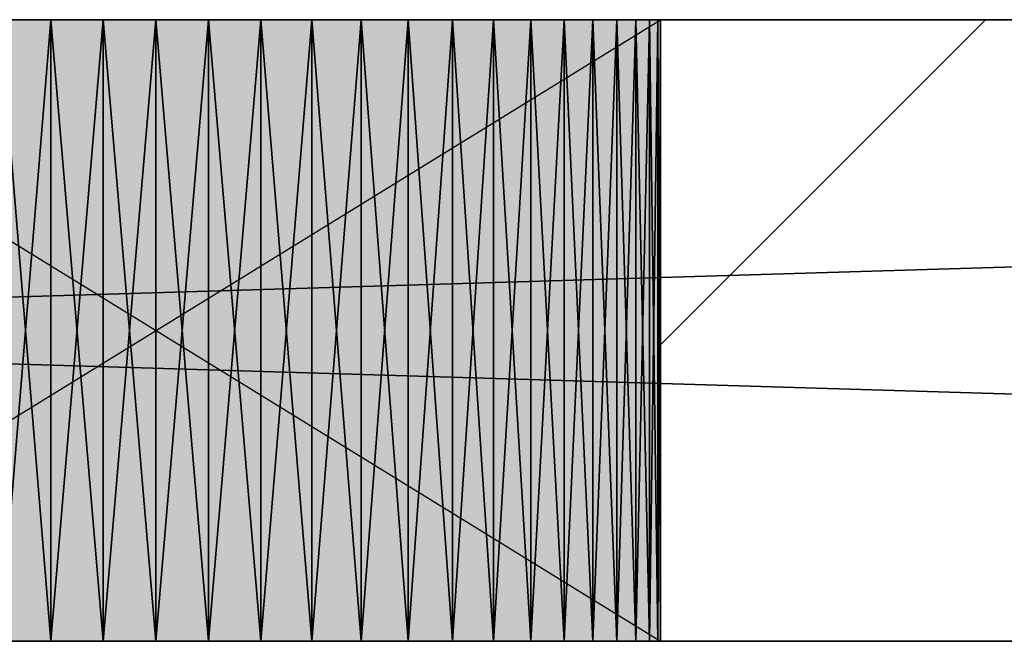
# Model space of a CAD drawing. Header units: millimetres. Extents: x 40580 to 559114, y -343730 to 81020.
# Tile 186 of 256: x 269021 to 269338, y -79493 to -79293. Entities that reach past the tile are written whole.
import ezdxf

# ---------------------------------------------------------------- set-up
doc = ezdxf.new("R2010")
doc.units = ezdxf.units.MM
doc.linetypes.add('______11', pattern=[500, 400, -50, 0, -50])
doc.linetypes.add('______5', pattern=[1100, 800, -100, 100, -100])
for name, color, linetype in [('____________', 7, 'Continuous'), ('___________________', 253, '______5'), ('__________________________', 22, 'Continuous')]:
    doc.layers.add(name, color=color, linetype=linetype)
doc.layers.add('Standard', color=7, linetype='Continuous', lineweight=25)

msp = doc.modelspace()

# ---------------------------------------------------------------- linework, layer by layer
at = {"layer": '____________', "color": 253, "linetype": '______11'}
msp.add_line((269227.15, -79397.77), (269331.77, -79293.15), dxfattribs=at)
at = {"layer": '___________________', "color": 253, "linetype": '______11'}
msp.add_line((235004.65, -79293.15), (282084.65, -79293.15), dxfattribs=at)
msp.add_line((235004.65, -79293.15), (282084.65, -79293.15), dxfattribs=at)
at = {"layer": '__________________________', "color": 92, "linetype": 'Continuous'}
for p, q in [((269227.15, -79293.15), (268902.15, -79293.15)), ((268902.15, -79293.15), (269227.15, -79493.15)), ((268902.15, -79493.15), (269227.15, -79293.15)), ((269227.15, -79493.15), (269227.15, -79293.15)), ((268902.15, -79493.15), (269227.15, -79493.15))]:
    msp.add_line(p, q, dxfattribs=at)
at = {"layer": 'Standard', "color": 3, "linetype": 'Continuous'}
for points in [[(268902.15, -79493.15), (268902.15, -79293.15), (269227.15, -79493.15)], [(269227.15, -79493.15), (268902.15, -79293.15), (269227.15, -79293.15)]]:
    msp.add_solid(points, dxfattribs=at)

# ---------------------------------------------------------------- meshes
at = {"layer": '____________', "color": 7, "linetype": 'Continuous'}
mesh = msp.add_polyface(dxfattribs=at)
corners = [(271964.65, -79293.15, -3800), (265364.65, -79293.15, -3800), (265364.65, -79293.15, -350), (271964.65, -79293.15, -350), (271399.65, -79293.15, -474.02), (271387.79, -79293.15, -470.16), (271375.38, -79293.15, -471.47), (271364.58, -79293.15, -477.71), (271357.24, -79293.15, -487.8), (271354.65, -79293.15, -500), (271357.24, -79293.15, -512.2), (271364.58, -79293.15, -522.29), (271375.38, -79293.15, -528.53), (271387.79, -79293.15, -529.84), (271399.65, -79293.15, -525.98), (271408.92, -79293.15, -517.63), (271413.99, -79293.15, -506.24), (271413.99, -79293.15, -493.76), (271408.92, -79293.15, -482.37), (267119.2, -79293.15, -2069.78), (267113.1, -79293.15, -2053.91), (267105.38, -79293.15, -2038.75), (267096.12, -79293.15, -2024.48), (267085.41, -79293.15, -2011.27), (267073.38, -79293.15, -1999.24), (267060.17, -79293.15, -1988.53), (267045.9, -79293.15, -1979.27), (267030.74, -79293.15, -1971.55), (267014.87, -79293.15, -1965.45), (266998.44, -79293.15, -1961.05), (266981.64, -79293.15, -1958.39), (266964.65, -79293.15, -1957.5), (266947.66, -79293.15, -1958.39), (266930.86, -79293.15, -1961.05), (266914.43, -79293.15, -1965.45), (266898.56, -79293.15, -1971.55), (266883.4, -79293.15, -1979.27), (266869.14, -79293.15, -1988.53), (266855.92, -79293.15, -1999.24), (266843.89, -79293.15, -2011.27), (266833.18, -79293.15, -2024.48), (266823.92, -79293.15, -2038.75), (266816.2, -79293.15, -2053.91), (266810.1, -79293.15, -2069.78), (266805.7, -79293.15, -2086.21), (266803.04, -79293.15, -2103.01), (266802.15, -79293.15, -2120), (266803.04, -79293.15, -2136.99), (266805.7, -79293.15, -2153.79), (266810.1, -79293.15, -2170.22), (266816.2, -79293.15, -2186.09), (266823.92, -79293.15, -2201.25), (266833.18, -79293.15, -2215.52), (266843.89, -79293.15, -2228.73), (266855.92, -79293.15, -2240.76), (266869.14, -79293.15, -2251.47), (266883.4, -79293.15, -2260.73), (266898.56, -79293.15, -2268.45), (266914.43, -79293.15, -2274.55), (266930.86, -79293.15, -2278.95), (266947.66, -79293.15, -2281.61), (266964.65, -79293.15, -2282.5), (266981.64, -79293.15, -2281.61), (266998.44, -79293.15, -2278.95), (267014.87, -79293.15, -2274.55), (267030.74, -79293.15, -2268.45), (267045.9, -79293.15, -2260.73), (267060.17, -79293.15, -2251.47), (267073.38, -79293.15, -2240.76), (267085.41, -79293.15, -2228.73), (267096.12, -79293.15, -2215.52), (267105.38, -79293.15, -2201.25), (267113.1, -79293.15, -2186.09), (267119.2, -79293.15, -2170.22), (267123.6, -79293.15, -2153.79), (267126.26, -79293.15, -2136.99), (267127.15, -79293.15, -2120), (267126.26, -79293.15, -2103.01), (267123.6, -79293.15, -2086.21), (267719.2, -79293.15, -2069.78), (267713.1, -79293.15, -2053.91), (267705.38, -79293.15, -2038.75), (267696.12, -79293.15, -2024.48), (267685.41, -79293.15, -2011.27), (267673.38, -79293.15, -1999.24), (267660.17, -79293.15, -1988.53), (267645.9, -79293.15, -1979.27), (267630.74, -79293.15, -1971.55), (267614.87, -79293.15, -1965.45), (267598.44, -79293.15, -1961.05), (267581.64, -79293.15, -1958.39), (267564.65, -79293.15, -1957.5), (267547.66, -79293.15, -1958.39), (267530.86, -79293.15, -1961.05), (267514.43, -79293.15, -1965.45), (267498.56, -79293.15, -1971.55), (267483.4, -79293.15, -1979.27), (267469.14, -79293.15, -1988.53), (267455.92, -79293.15, -1999.24), (267443.89, -79293.15, -2011.27), (267433.18, -79293.15, -2024.48), (267423.92, -79293.15, -2038.75), (267416.2, -79293.15, -2053.91), (267410.1, -79293.15, -2069.78), (267405.7, -79293.15, -2086.21), (267403.04, -79293.15, -2103.01), (267402.15, -79293.15, -2120), (267403.04, -79293.15, -2136.99), (267405.7, -79293.15, -2153.79), (267410.1, -79293.15, -2170.22), (267416.2, -79293.15, -2186.09), (267423.92, -79293.15, -2201.25), (267433.18, -79293.15, -2215.52), (267443.89, -79293.15, -2228.73), (267455.92, -79293.15, -2240.76), (267469.14, -79293.15, -2251.47), (267483.4, -79293.15, -2260.73), (267498.56, -79293.15, -2268.45), (267514.43, -79293.15, -2274.55), (267530.86, -79293.15, -2278.95), (267547.66, -79293.15, -2281.61), (267564.65, -79293.15, -2282.5), (267581.64, -79293.15, -2281.61), (267598.44, -79293.15, -2278.95), (267614.87, -79293.15, -2274.55), (267630.74, -79293.15, -2268.45), (267645.9, -79293.15, -2260.73), (267660.17, -79293.15, -2251.47), (267673.38, -79293.15, -2240.76), (267685.41, -79293.15, -2228.73), (267696.12, -79293.15, -2215.52), (267705.38, -79293.15, -2201.25), (267713.1, -79293.15, -2186.09), (267719.2, -79293.15, -2170.22), (267723.6, -79293.15, -2153.79), (267726.26, -79293.15, -2136.99), (267727.15, -79293.15, -2120), (267726.26, -79293.15, -2103.01), (267723.6, -79293.15, -2086.21), (269219.2, -79293.15, -2069.78), (269213.1, -79293.15, -2053.91), (269205.38, -79293.15, -2038.75), (269196.12, -79293.15, -2024.48), (269185.41, -79293.15, -2011.27), (269173.38, -79293.15, -1999.24), (269160.17, -79293.15, -1988.53), (269145.9, -79293.15, -1979.27), (269130.74, -79293.15, -1971.55), (269114.87, -79293.15, -1965.45), (269098.44, -79293.15, -1961.05), (269081.64, -79293.15, -1958.39), (269064.65, -79293.15, -1957.5), (269047.66, -79293.15, -1958.39), (269030.86, -79293.15, -1961.05), (269014.43, -79293.15, -1965.45), (268998.56, -79293.15, -1971.55), (268983.4, -79293.15, -1979.27), (268969.14, -79293.15, -1988.53), (268955.92, -79293.15, -1999.24), (268943.89, -79293.15, -2011.27), (268933.18, -79293.15, -2024.48), (268923.92, -79293.15, -2038.75), (268916.2, -79293.15, -2053.91), (268910.1, -79293.15, -2069.78), (268905.7, -79293.15, -2086.21), (268903.04, -79293.15, -2103.01), (268902.15, -79293.15, -2120), (268903.04, -79293.15, -2136.99), (268905.7, -79293.15, -2153.79), (268910.1, -79293.15, -2170.22), (268916.2, -79293.15, -2186.09), (268923.92, -79293.15, -2201.25), (268933.18, -79293.15, -2215.52), (268943.89, -79293.15, -2228.73), (268955.92, -79293.15, -2240.76), (268969.14, -79293.15, -2251.47), (268983.4, -79293.15, -2260.73), (268998.56, -79293.15, -2268.45), (269014.43, -79293.15, -2274.55), (269030.86, -79293.15, -2278.95), (269047.66, -79293.15, -2281.61), (269064.65, -79293.15, -2282.5), (269081.64, -79293.15, -2281.61), (269098.44, -79293.15, -2278.95), (269114.87, -79293.15, -2274.55), (269130.74, -79293.15, -2268.45), (269145.9, -79293.15, -2260.73), (269160.17, -79293.15, -2251.47), (269173.38, -79293.15, -2240.76), (269185.41, -79293.15, -2228.73), (269196.12, -79293.15, -2215.52), (269205.38, -79293.15, -2201.25), (269213.1, -79293.15, -2186.09), (269219.2, -79293.15, -2170.22), (269223.6, -79293.15, -2153.79), (269226.26, -79293.15, -2136.99), (269227.15, -79293.15, -2120), (269226.26, -79293.15, -2103.01), (269223.6, -79293.15, -2086.21)]
mesh.append_faces([[corners[k] for k in face] for face in [(94, 19, 9), (25, 2, 9), (0, 73, 119), (0, 134, 180), (153, 136, 10), (14, 3, 139)]], dxfattribs={"vtx0": -1, "vtx1": -1, "vtx2": -1, "color": 7})
mesh.append_faces([[corners[k] for k in face] for face in [(3, 4, 5), (10, 136, 137), (80, 9, 10), (98, 78, 19), (44, 1, 2), (78, 98, 99), (105, 77, 78), (106, 76, 77), (107, 73, 74), (76, 106, 107), (135, 170, 171), (139, 3, 0), (11, 139, 140), (142, 10, 11), (166, 135, 136)]], dxfattribs={"vtx0": -1, "vtx2": -1, "color": 7})
mesh.append_faces([[corners[k] for k in face] for face in [(5, 6, 3), (2, 3, 6), (6, 7, 2), (7, 8, 2), (8, 9, 2), (137, 138, 10), (138, 79, 10), (79, 80, 10), (80, 81, 9), (81, 82, 9), (82, 83, 9), (83, 84, 9), (84, 85, 9), (85, 86, 9), (86, 87, 9), (87, 88, 9), (88, 89, 9), (89, 90, 9), (90, 91, 9), (91, 92, 9), (92, 93, 9), (93, 94, 9), (94, 95, 19), (95, 96, 19), (96, 97, 19), (97, 98, 19), (19, 20, 9), (20, 21, 9), (21, 22, 9), (22, 23, 9), (23, 24, 9), (24, 25, 9), (25, 26, 2), (26, 27, 2), (27, 28, 2), (28, 29, 2), (29, 30, 2), (30, 31, 2), (31, 32, 2), (32, 33, 2), (33, 34, 2), (34, 35, 2), (35, 36, 2), (36, 37, 2), (37, 38, 2), (38, 39, 2), (39, 40, 2), (40, 41, 2), (41, 42, 2), (42, 43, 2), (43, 44, 2), (44, 45, 1), (45, 46, 1), (46, 47, 1), (47, 48, 1), (48, 49, 1), (49, 50, 1), (50, 51, 1), (51, 52, 1), (52, 53, 1), (53, 54, 1), (54, 55, 1), (55, 56, 1), (56, 57, 1), (57, 58, 1), (58, 59, 1), (59, 60, 1), (60, 61, 1), (61, 62, 1), (62, 63, 1), (63, 64, 1), (64, 65, 1), (65, 66, 1), (66, 67, 1), (67, 68, 1), (0, 1, 68), (68, 69, 0), (69, 70, 0), (70, 71, 0), (71, 72, 0), (72, 73, 0), (99, 100, 78), (100, 101, 78), (101, 102, 78), (102, 103, 78), (103, 104, 78), (104, 105, 78), (105, 106, 77), (74, 75, 107), (75, 76, 107), (107, 108, 73), (108, 109, 73), (109, 110, 73), (110, 111, 73), (111, 112, 73), (112, 113, 73), (113, 114, 73), (114, 115, 73), (115, 116, 73), (116, 117, 73), (117, 118, 73), (118, 119, 73), (119, 120, 0), (120, 121, 0), (121, 122, 0), (122, 123, 0), (123, 124, 0), (124, 125, 0), (125, 126, 0), (126, 127, 0), (127, 128, 0), (128, 129, 0), (129, 130, 0), (130, 131, 0), (131, 132, 0), (132, 133, 0), (133, 134, 0), (134, 135, 171), (171, 172, 134), (172, 173, 134), (173, 174, 134), (174, 175, 134), (175, 176, 134), (176, 177, 134), (177, 178, 134), (178, 179, 134), (179, 180, 134), (180, 181, 0), (181, 182, 0), (182, 183, 0), (183, 184, 0), (184, 185, 0), (185, 186, 0), (186, 187, 0), (187, 188, 0), (188, 189, 0), (189, 190, 0), (190, 191, 0), (191, 192, 0), (192, 193, 0), (193, 194, 0), (194, 195, 0), (195, 196, 0), (196, 197, 0), (197, 198, 0), (198, 139, 0), (140, 141, 11), (141, 142, 11), (142, 143, 10), (143, 144, 10), (144, 145, 10), (145, 146, 10), (146, 147, 10), (147, 148, 10), (148, 149, 10), (149, 150, 10), (150, 151, 10), (151, 152, 10), (152, 153, 10), (153, 154, 136), (154, 155, 136), (155, 156, 136), (156, 157, 136), (157, 158, 136), (158, 159, 136), (159, 160, 136), (160, 161, 136), (161, 162, 136), (162, 163, 136), (163, 164, 136), (164, 165, 136), (165, 166, 136), (166, 167, 135), (167, 168, 135), (168, 169, 135), (169, 170, 135), (11, 12, 139), (12, 13, 139), (13, 14, 139), (14, 15, 3), (15, 16, 3), (16, 17, 3), (17, 18, 3), (18, 4, 3)]], dxfattribs={"vtx1": -1, "vtx2": -1, "color": 7})
mesh = msp.add_polyface(dxfattribs=at)
corners = [(265364.65, -79493.15, -3800), (265364.65, -79293.15, -3800), (271964.65, -79293.15, -3800), (271964.65, -79493.15, -3800)]
mesh.append_faces([[corners[k] for k in face] for face in [(1, 2, 0)]], dxfattribs={"vtx1": -1, "color": 7})
mesh.append_faces([[corners[k] for k in face] for face in [(2, 3, 0)]], dxfattribs={"vtx2": -1, "color": 7})
mesh = msp.add_polyface(dxfattribs=at)
corners = [(265364.65, -79293.15, -350), (265364.65, -79493.15, -350), (271964.65, -79493.15, -350), (271964.65, -79293.15, -350)]
mesh.append_faces([[corners[k] for k in face] for face in [(1, 2, 0)]], dxfattribs={"vtx1": -1, "color": 7})
mesh.append_faces([[corners[k] for k in face] for face in [(2, 3, 0)]], dxfattribs={"vtx2": -1, "color": 7})
mesh = msp.add_polyface(dxfattribs=at)
corners = [(269030.86, -79293.15, -2278.95), (269014.43, -79293.15, -2274.55), (269014.43, -79493.15, -2274.55), (269030.86, -79493.15, -2278.95)]
mesh.append_faces([[corners[k] for k in face] for face in [(1, 2, 0)]], dxfattribs={"vtx1": -1, "color": 7})
mesh.append_faces([[corners[k] for k in face] for face in [(2, 3, 0)]], dxfattribs={"vtx2": -1, "color": 7})
mesh = msp.add_polyface(dxfattribs=at)
corners = [(269014.43, -79293.15, -1965.45), (269030.86, -79293.15, -1961.05), (269030.86, -79493.15, -1961.05), (269014.43, -79493.15, -1965.45)]
mesh.append_faces([[corners[k] for k in face] for face in [(1, 2, 0)]], dxfattribs={"vtx1": -1, "color": 7})
mesh.append_faces([[corners[k] for k in face] for face in [(2, 3, 0)]], dxfattribs={"vtx2": -1, "color": 7})
mesh = msp.add_polyface(dxfattribs=at)
corners = [(269047.66, -79293.15, -2281.61), (269030.86, -79293.15, -2278.95), (269030.86, -79493.15, -2278.95), (269047.66, -79493.15, -2281.61)]
mesh.append_faces([[corners[k] for k in face] for face in [(1, 2, 0)]], dxfattribs={"vtx1": -1, "color": 7})
mesh.append_faces([[corners[k] for k in face] for face in [(2, 3, 0)]], dxfattribs={"vtx2": -1, "color": 7})
mesh = msp.add_polyface(dxfattribs=at)
corners = [(269030.86, -79293.15, -1961.05), (269047.66, -79293.15, -1958.39), (269047.66, -79493.15, -1958.39), (269030.86, -79493.15, -1961.05)]
mesh.append_faces([[corners[k] for k in face] for face in [(1, 2, 0)]], dxfattribs={"vtx1": -1, "color": 7})
mesh.append_faces([[corners[k] for k in face] for face in [(2, 3, 0)]], dxfattribs={"vtx2": -1, "color": 7})
mesh = msp.add_polyface(dxfattribs=at)
corners = [(269064.65, -79293.15, -2282.5), (269047.66, -79293.15, -2281.61), (269047.66, -79493.15, -2281.61), (269064.65, -79493.15, -2282.5)]
mesh.append_faces([[corners[k] for k in face] for face in [(1, 2, 0)]], dxfattribs={"vtx1": -1, "color": 7})
mesh.append_faces([[corners[k] for k in face] for face in [(2, 3, 0)]], dxfattribs={"vtx2": -1, "color": 7})
mesh = msp.add_polyface(dxfattribs=at)
corners = [(269047.66, -79293.15, -1958.39), (269064.65, -79293.15, -1957.5), (269064.65, -79493.15, -1957.5), (269047.66, -79493.15, -1958.39)]
mesh.append_faces([[corners[k] for k in face] for face in [(1, 2, 0)]], dxfattribs={"vtx1": -1, "color": 7})
mesh.append_faces([[corners[k] for k in face] for face in [(2, 3, 0)]], dxfattribs={"vtx2": -1, "color": 7})
mesh = msp.add_polyface(dxfattribs=at)
corners = [(269081.64, -79293.15, -2281.61), (269064.65, -79293.15, -2282.5), (269064.65, -79493.15, -2282.5), (269081.64, -79493.15, -2281.61)]
mesh.append_faces([[corners[k] for k in face] for face in [(1, 2, 0)]], dxfattribs={"vtx1": -1, "color": 7})
mesh.append_faces([[corners[k] for k in face] for face in [(2, 3, 0)]], dxfattribs={"vtx2": -1, "color": 7})
mesh = msp.add_polyface(dxfattribs=at)
corners = [(269064.65, -79293.15, -1957.5), (269081.64, -79293.15, -1958.39), (269081.64, -79493.15, -1958.39), (269064.65, -79493.15, -1957.5)]
mesh.append_faces([[corners[k] for k in face] for face in [(1, 2, 0)]], dxfattribs={"vtx1": -1, "color": 7})
mesh.append_faces([[corners[k] for k in face] for face in [(2, 3, 0)]], dxfattribs={"vtx2": -1, "color": 7})
mesh = msp.add_polyface(dxfattribs=at)
corners = [(269098.44, -79293.15, -2278.95), (269081.64, -79293.15, -2281.61), (269081.64, -79493.15, -2281.61), (269098.44, -79493.15, -2278.95)]
mesh.append_faces([[corners[k] for k in face] for face in [(1, 2, 0)]], dxfattribs={"vtx1": -1, "color": 7})
mesh.append_faces([[corners[k] for k in face] for face in [(2, 3, 0)]], dxfattribs={"vtx2": -1, "color": 7})
mesh = msp.add_polyface(dxfattribs=at)
corners = [(269081.64, -79293.15, -1958.39), (269098.44, -79293.15, -1961.05), (269098.44, -79493.15, -1961.05), (269081.64, -79493.15, -1958.39)]
mesh.append_faces([[corners[k] for k in face] for face in [(1, 2, 0)]], dxfattribs={"vtx1": -1, "color": 7})
mesh.append_faces([[corners[k] for k in face] for face in [(2, 3, 0)]], dxfattribs={"vtx2": -1, "color": 7})
mesh = msp.add_polyface(dxfattribs=at)
corners = [(269114.87, -79293.15, -2274.55), (269098.44, -79293.15, -2278.95), (269098.44, -79493.15, -2278.95), (269114.87, -79493.15, -2274.55)]
mesh.append_faces([[corners[k] for k in face] for face in [(1, 2, 0)]], dxfattribs={"vtx1": -1, "color": 7})
mesh.append_faces([[corners[k] for k in face] for face in [(2, 3, 0)]], dxfattribs={"vtx2": -1, "color": 7})
mesh = msp.add_polyface(dxfattribs=at)
corners = [(269098.44, -79293.15, -1961.05), (269114.87, -79293.15, -1965.45), (269114.87, -79493.15, -1965.45), (269098.44, -79493.15, -1961.05)]
mesh.append_faces([[corners[k] for k in face] for face in [(1, 2, 0)]], dxfattribs={"vtx1": -1, "color": 7})
mesh.append_faces([[corners[k] for k in face] for face in [(2, 3, 0)]], dxfattribs={"vtx2": -1, "color": 7})
mesh = msp.add_polyface(dxfattribs=at)
corners = [(269130.74, -79293.15, -2268.45), (269114.87, -79293.15, -2274.55), (269114.87, -79493.15, -2274.55), (269130.74, -79493.15, -2268.45)]
mesh.append_faces([[corners[k] for k in face] for face in [(1, 2, 0)]], dxfattribs={"vtx1": -1, "color": 7})
mesh.append_faces([[corners[k] for k in face] for face in [(2, 3, 0)]], dxfattribs={"vtx2": -1, "color": 7})
mesh = msp.add_polyface(dxfattribs=at)
corners = [(269114.87, -79293.15, -1965.45), (269130.74, -79293.15, -1971.55), (269130.74, -79493.15, -1971.55), (269114.87, -79493.15, -1965.45)]
mesh.append_faces([[corners[k] for k in face] for face in [(1, 2, 0)]], dxfattribs={"vtx1": -1, "color": 7})
mesh.append_faces([[corners[k] for k in face] for face in [(2, 3, 0)]], dxfattribs={"vtx2": -1, "color": 7})
mesh = msp.add_polyface(dxfattribs=at)
corners = [(269145.9, -79293.15, -2260.73), (269130.74, -79293.15, -2268.45), (269130.74, -79493.15, -2268.45), (269145.9, -79493.15, -2260.73)]
mesh.append_faces([[corners[k] for k in face] for face in [(1, 2, 0)]], dxfattribs={"vtx1": -1, "color": 7})
mesh.append_faces([[corners[k] for k in face] for face in [(2, 3, 0)]], dxfattribs={"vtx2": -1, "color": 7})
mesh = msp.add_polyface(dxfattribs=at)
corners = [(269130.74, -79293.15, -1971.55), (269145.9, -79293.15, -1979.27), (269145.9, -79493.15, -1979.27), (269130.74, -79493.15, -1971.55)]
mesh.append_faces([[corners[k] for k in face] for face in [(1, 2, 0)]], dxfattribs={"vtx1": -1, "color": 7})
mesh.append_faces([[corners[k] for k in face] for face in [(2, 3, 0)]], dxfattribs={"vtx2": -1, "color": 7})
mesh = msp.add_polyface(dxfattribs=at)
corners = [(269160.17, -79293.15, -2251.47), (269145.9, -79293.15, -2260.73), (269145.9, -79493.15, -2260.73), (269160.17, -79493.15, -2251.47)]
mesh.append_faces([[corners[k] for k in face] for face in [(1, 2, 0)]], dxfattribs={"vtx1": -1, "color": 7})
mesh.append_faces([[corners[k] for k in face] for face in [(2, 3, 0)]], dxfattribs={"vtx2": -1, "color": 7})
mesh = msp.add_polyface(dxfattribs=at)
corners = [(269145.9, -79293.15, -1979.27), (269160.17, -79293.15, -1988.53), (269160.17, -79493.15, -1988.53), (269145.9, -79493.15, -1979.27)]
mesh.append_faces([[corners[k] for k in face] for face in [(1, 2, 0)]], dxfattribs={"vtx1": -1, "color": 7})
mesh.append_faces([[corners[k] for k in face] for face in [(2, 3, 0)]], dxfattribs={"vtx2": -1, "color": 7})
mesh = msp.add_polyface(dxfattribs=at)
corners = [(269173.38, -79293.15, -2240.76), (269160.17, -79293.15, -2251.47), (269160.17, -79493.15, -2251.47), (269173.38, -79493.15, -2240.76)]
mesh.append_faces([[corners[k] for k in face] for face in [(1, 2, 0)]], dxfattribs={"vtx1": -1, "color": 7})
mesh.append_faces([[corners[k] for k in face] for face in [(2, 3, 0)]], dxfattribs={"vtx2": -1, "color": 7})
mesh = msp.add_polyface(dxfattribs=at)
corners = [(269160.17, -79293.15, -1988.53), (269173.38, -79293.15, -1999.24), (269173.38, -79493.15, -1999.24), (269160.17, -79493.15, -1988.53)]
mesh.append_faces([[corners[k] for k in face] for face in [(1, 2, 0)]], dxfattribs={"vtx1": -1, "color": 7})
mesh.append_faces([[corners[k] for k in face] for face in [(2, 3, 0)]], dxfattribs={"vtx2": -1, "color": 7})
mesh = msp.add_polyface(dxfattribs=at)
corners = [(269185.41, -79293.15, -2228.73), (269173.38, -79293.15, -2240.76), (269173.38, -79493.15, -2240.76), (269185.41, -79493.15, -2228.73)]
mesh.append_faces([[corners[k] for k in face] for face in [(1, 2, 0)]], dxfattribs={"vtx1": -1, "color": 7})
mesh.append_faces([[corners[k] for k in face] for face in [(2, 3, 0)]], dxfattribs={"vtx2": -1, "color": 7})
mesh = msp.add_polyface(dxfattribs=at)
corners = [(269173.38, -79293.15, -1999.24), (269185.41, -79293.15, -2011.27), (269185.41, -79493.15, -2011.27), (269173.38, -79493.15, -1999.24)]
mesh.append_faces([[corners[k] for k in face] for face in [(1, 2, 0)]], dxfattribs={"vtx1": -1, "color": 7})
mesh.append_faces([[corners[k] for k in face] for face in [(2, 3, 0)]], dxfattribs={"vtx2": -1, "color": 7})
mesh = msp.add_polyface(dxfattribs=at)
corners = [(269196.12, -79293.15, -2215.52), (269185.41, -79293.15, -2228.73), (269185.41, -79493.15, -2228.73), (269196.12, -79493.15, -2215.52)]
mesh.append_faces([[corners[k] for k in face] for face in [(1, 2, 0)]], dxfattribs={"vtx1": -1, "color": 7})
mesh.append_faces([[corners[k] for k in face] for face in [(2, 3, 0)]], dxfattribs={"vtx2": -1, "color": 7})
mesh = msp.add_polyface(dxfattribs=at)
corners = [(269185.41, -79293.15, -2011.27), (269196.12, -79293.15, -2024.48), (269196.12, -79493.15, -2024.48), (269185.41, -79493.15, -2011.27)]
mesh.append_faces([[corners[k] for k in face] for face in [(1, 2, 0)]], dxfattribs={"vtx1": -1, "color": 7})
mesh.append_faces([[corners[k] for k in face] for face in [(2, 3, 0)]], dxfattribs={"vtx2": -1, "color": 7})
mesh = msp.add_polyface(dxfattribs=at)
corners = [(269205.38, -79293.15, -2201.25), (269196.12, -79293.15, -2215.52), (269196.12, -79493.15, -2215.52), (269205.38, -79493.15, -2201.25)]
mesh.append_faces([[corners[k] for k in face] for face in [(1, 2, 0)]], dxfattribs={"vtx1": -1, "color": 7})
mesh.append_faces([[corners[k] for k in face] for face in [(2, 3, 0)]], dxfattribs={"vtx2": -1, "color": 7})
mesh = msp.add_polyface(dxfattribs=at)
corners = [(269196.12, -79293.15, -2024.48), (269205.38, -79293.15, -2038.75), (269205.38, -79493.15, -2038.75), (269196.12, -79493.15, -2024.48)]
mesh.append_faces([[corners[k] for k in face] for face in [(1, 2, 0)]], dxfattribs={"vtx1": -1, "color": 7})
mesh.append_faces([[corners[k] for k in face] for face in [(2, 3, 0)]], dxfattribs={"vtx2": -1, "color": 7})
mesh = msp.add_polyface(dxfattribs=at)
corners = [(269213.1, -79293.15, -2186.09), (269205.38, -79293.15, -2201.25), (269205.38, -79493.15, -2201.25), (269213.1, -79493.15, -2186.09)]
mesh.append_faces([[corners[k] for k in face] for face in [(1, 2, 0)]], dxfattribs={"vtx1": -1, "color": 7})
mesh.append_faces([[corners[k] for k in face] for face in [(2, 3, 0)]], dxfattribs={"vtx2": -1, "color": 7})
mesh = msp.add_polyface(dxfattribs=at)
corners = [(269205.38, -79293.15, -2038.75), (269213.1, -79293.15, -2053.91), (269213.1, -79493.15, -2053.91), (269205.38, -79493.15, -2038.75)]
mesh.append_faces([[corners[k] for k in face] for face in [(1, 2, 0)]], dxfattribs={"vtx1": -1, "color": 7})
mesh.append_faces([[corners[k] for k in face] for face in [(2, 3, 0)]], dxfattribs={"vtx2": -1, "color": 7})
mesh = msp.add_polyface(dxfattribs=at)
corners = [(269219.2, -79293.15, -2170.22), (269213.1, -79293.15, -2186.09), (269213.1, -79493.15, -2186.09), (269219.2, -79493.15, -2170.22)]
mesh.append_faces([[corners[k] for k in face] for face in [(1, 2, 0)]], dxfattribs={"vtx1": -1, "color": 7})
mesh.append_faces([[corners[k] for k in face] for face in [(2, 3, 0)]], dxfattribs={"vtx2": -1, "color": 7})
mesh = msp.add_polyface(dxfattribs=at)
corners = [(269213.1, -79293.15, -2053.91), (269219.2, -79293.15, -2069.78), (269219.2, -79493.15, -2069.78), (269213.1, -79493.15, -2053.91)]
mesh.append_faces([[corners[k] for k in face] for face in [(1, 2, 0)]], dxfattribs={"vtx1": -1, "color": 7})
mesh.append_faces([[corners[k] for k in face] for face in [(2, 3, 0)]], dxfattribs={"vtx2": -1, "color": 7})
mesh = msp.add_polyface(dxfattribs=at)
corners = [(269223.6, -79293.15, -2153.79), (269219.2, -79293.15, -2170.22), (269219.2, -79493.15, -2170.22), (269223.6, -79493.15, -2153.79)]
mesh.append_faces([[corners[k] for k in face] for face in [(1, 2, 0)]], dxfattribs={"vtx1": -1, "color": 7})
mesh.append_faces([[corners[k] for k in face] for face in [(2, 3, 0)]], dxfattribs={"vtx2": -1, "color": 7})
mesh = msp.add_polyface(dxfattribs=at)
corners = [(269219.2, -79293.15, -2069.78), (269223.6, -79293.15, -2086.21), (269223.6, -79493.15, -2086.21), (269219.2, -79493.15, -2069.78)]
mesh.append_faces([[corners[k] for k in face] for face in [(1, 2, 0)]], dxfattribs={"vtx1": -1, "color": 7})
mesh.append_faces([[corners[k] for k in face] for face in [(2, 3, 0)]], dxfattribs={"vtx2": -1, "color": 7})
mesh = msp.add_polyface(dxfattribs=at)
corners = [(269226.26, -79293.15, -2136.99), (269223.6, -79293.15, -2153.79), (269223.6, -79493.15, -2153.79), (269226.26, -79493.15, -2136.99)]
mesh.append_faces([[corners[k] for k in face] for face in [(1, 2, 0)]], dxfattribs={"vtx1": -1, "color": 7})
mesh.append_faces([[corners[k] for k in face] for face in [(2, 3, 0)]], dxfattribs={"vtx2": -1, "color": 7})
mesh = msp.add_polyface(dxfattribs=at)
corners = [(269223.6, -79293.15, -2086.21), (269226.26, -79293.15, -2103.01), (269226.26, -79493.15, -2103.01), (269223.6, -79493.15, -2086.21)]
mesh.append_faces([[corners[k] for k in face] for face in [(1, 2, 0)]], dxfattribs={"vtx1": -1, "color": 7})
mesh.append_faces([[corners[k] for k in face] for face in [(2, 3, 0)]], dxfattribs={"vtx2": -1, "color": 7})
mesh = msp.add_polyface(dxfattribs=at)
corners = [(269227.15, -79293.15, -2120), (269226.26, -79293.15, -2136.99), (269226.26, -79493.15, -2136.99), (269227.15, -79493.15, -2120)]
mesh.append_faces([[corners[k] for k in face] for face in [(1, 2, 0)]], dxfattribs={"vtx1": -1, "color": 7})
mesh.append_faces([[corners[k] for k in face] for face in [(2, 3, 0)]], dxfattribs={"vtx2": -1, "color": 7})
mesh = msp.add_polyface(dxfattribs=at)
corners = [(269226.26, -79293.15, -2103.01), (269227.15, -79293.15, -2120), (269227.15, -79493.15, -2120), (269226.26, -79493.15, -2103.01)]
mesh.append_faces([[corners[k] for k in face] for face in [(1, 2, 0)]], dxfattribs={"vtx1": -1, "color": 7})
mesh.append_faces([[corners[k] for k in face] for face in [(2, 3, 0)]], dxfattribs={"vtx2": -1, "color": 7})
mesh = msp.add_polyface(dxfattribs=at)
corners = [(265364.65, -79493.15, -3800), (271964.65, -79493.15, -3800), (271964.65, -79493.15, -350), (265364.65, -79493.15, -350), (271402.28, -79493.15, -524.27), (271390.89, -79493.15, -529.34), (271378.41, -79493.15, -529.34), (271367.02, -79493.15, -524.27), (271358.67, -79493.15, -515), (271354.81, -79493.15, -503.14), (271356.12, -79493.15, -490.73), (271362.36, -79493.15, -479.93), (271372.45, -79493.15, -472.59), (271384.65, -79493.15, -470), (271396.85, -79493.15, -472.59), (271406.94, -79493.15, -479.93), (271413.18, -79493.15, -490.73), (271414.49, -79493.15, -503.14), (271410.63, -79493.15, -515), (267123.6, -79493.15, -2153.79), (267119.2, -79493.15, -2170.22), (267113.1, -79493.15, -2186.09), (267105.38, -79493.15, -2201.25), (267096.12, -79493.15, -2215.52), (267085.41, -79493.15, -2228.73), (267073.38, -79493.15, -2240.76), (267060.17, -79493.15, -2251.47), (267045.9, -79493.15, -2260.73), (267030.74, -79493.15, -2268.45), (267014.87, -79493.15, -2274.55), (266998.44, -79493.15, -2278.95), (266981.64, -79493.15, -2281.61), (266964.65, -79493.15, -2282.5), (266947.66, -79493.15, -2281.61), (266930.86, -79493.15, -2278.95), (266914.43, -79493.15, -2274.55), (266898.56, -79493.15, -2268.45), (266883.4, -79493.15, -2260.73), (266869.14, -79493.15, -2251.47), (266855.92, -79493.15, -2240.76), (266843.89, -79493.15, -2228.73), (266833.18, -79493.15, -2215.52), (266823.92, -79493.15, -2201.25), (266816.2, -79493.15, -2186.09), (266810.1, -79493.15, -2170.22), (266805.7, -79493.15, -2153.79), (266803.04, -79493.15, -2136.99), (266802.15, -79493.15, -2120), (266803.04, -79493.15, -2103.01), (266805.7, -79493.15, -2086.21), (266810.1, -79493.15, -2069.78), (266816.2, -79493.15, -2053.91), (266823.92, -79493.15, -2038.75), (266833.18, -79493.15, -2024.48), (266843.89, -79493.15, -2011.27), (266855.92, -79493.15, -1999.24), (266869.14, -79493.15, -1988.53), (266883.4, -79493.15, -1979.27), (266898.56, -79493.15, -1971.55), (266914.43, -79493.15, -1965.45), (266930.86, -79493.15, -1961.05), (266947.66, -79493.15, -1958.39), (266964.65, -79493.15, -1957.5), (266981.64, -79493.15, -1958.39), (266998.44, -79493.15, -1961.05), (267014.87, -79493.15, -1965.45), (267030.74, -79493.15, -1971.55), (267045.9, -79493.15, -1979.27), (267060.17, -79493.15, -1988.53), (267073.38, -79493.15, -1999.24), (267085.41, -79493.15, -2011.27), (267096.12, -79493.15, -2024.48), (267105.38, -79493.15, -2038.75), (267113.1, -79493.15, -2053.91), (267119.2, -79493.15, -2069.78), (267123.6, -79493.15, -2086.21), (267126.26, -79493.15, -2103.01), (267127.15, -79493.15, -2120), (267126.26, -79493.15, -2136.99), (267723.6, -79493.15, -2153.79), (267719.2, -79493.15, -2170.22), (267713.1, -79493.15, -2186.09), (267705.38, -79493.15, -2201.25), (267696.12, -79493.15, -2215.52), (267685.41, -79493.15, -2228.73), (267673.38, -79493.15, -2240.76), (267660.17, -79493.15, -2251.47), (267645.9, -79493.15, -2260.73), (267630.74, -79493.15, -2268.45), (267614.87, -79493.15, -2274.55), (267598.44, -79493.15, -2278.95), (267581.64, -79493.15, -2281.61), (267564.65, -79493.15, -2282.5), (267547.66, -79493.15, -2281.61), (267530.86, -79493.15, -2278.95), (267514.43, -79493.15, -2274.55), (267498.56, -79493.15, -2268.45), (267483.4, -79493.15, -2260.73), (267469.14, -79493.15, -2251.47), (267455.92, -79493.15, -2240.76), (267443.89, -79493.15, -2228.73), (267433.18, -79493.15, -2215.52), (267423.92, -79493.15, -2201.25), (267416.2, -79493.15, -2186.09), (267410.1, -79493.15, -2170.22), (267405.7, -79493.15, -2153.79), (267403.04, -79493.15, -2136.99), (267402.15, -79493.15, -2120), (267403.04, -79493.15, -2103.01), (267405.7, -79493.15, -2086.21), (267410.1, -79493.15, -2069.78), (267416.2, -79493.15, -2053.91), (267423.92, -79493.15, -2038.75), (267433.18, -79493.15, -2024.48), (267443.89, -79493.15, -2011.27), (267455.92, -79493.15, -1999.24), (267469.14, -79493.15, -1988.53), (267483.4, -79493.15, -1979.27), (267498.56, -79493.15, -1971.55), (267514.43, -79493.15, -1965.45), (267530.86, -79493.15, -1961.05), (267547.66, -79493.15, -1958.39), (267564.65, -79493.15, -1957.5), (267581.64, -79493.15, -1958.39), (267598.44, -79493.15, -1961.05), (267614.87, -79493.15, -1965.45), (267630.74, -79493.15, -1971.55), (267645.9, -79493.15, -1979.27), (267660.17, -79493.15, -1988.53), (267673.38, -79493.15, -1999.24), (267685.41, -79493.15, -2011.27), (267696.12, -79493.15, -2024.48), (267705.38, -79493.15, -2038.75), (267713.1, -79493.15, -2053.91), (267719.2, -79493.15, -2069.78), (267723.6, -79493.15, -2086.21), (267726.26, -79493.15, -2103.01), (267727.15, -79493.15, -2120), (267726.26, -79493.15, -2136.99), (269223.6, -79493.15, -2153.79), (269219.2, -79493.15, -2170.22), (269213.1, -79493.15, -2186.09), (269205.38, -79493.15, -2201.25), (269196.12, -79493.15, -2215.52), (269185.41, -79493.15, -2228.73), (269173.38, -79493.15, -2240.76), (269160.17, -79493.15, -2251.47), (269145.9, -79493.15, -2260.73), (269130.74, -79493.15, -2268.45), (269114.87, -79493.15, -2274.55), (269098.44, -79493.15, -2278.95), (269081.64, -79493.15, -2281.61), (269064.65, -79493.15, -2282.5), (269047.66, -79493.15, -2281.61), (269030.86, -79493.15, -2278.95), (269014.43, -79493.15, -2274.55), (268998.56, -79493.15, -2268.45), (268983.4, -79493.15, -2260.73), (268969.14, -79493.15, -2251.47), (268955.92, -79493.15, -2240.76), (268943.89, -79493.15, -2228.73), (268933.18, -79493.15, -2215.52), (268923.92, -79493.15, -2201.25), (268916.2, -79493.15, -2186.09), (268910.1, -79493.15, -2170.22), (268905.7, -79493.15, -2153.79), (268903.04, -79493.15, -2136.99), (268902.15, -79493.15, -2120), (268903.04, -79493.15, -2103.01), (268905.7, -79493.15, -2086.21), (268910.1, -79493.15, -2069.78), (268916.2, -79493.15, -2053.91), (268923.92, -79493.15, -2038.75), (268933.18, -79493.15, -2024.48), (268943.89, -79493.15, -2011.27), (268955.92, -79493.15, -1999.24), (268969.14, -79493.15, -1988.53), (268983.4, -79493.15, -1979.27), (268998.56, -79493.15, -1971.55), (269014.43, -79493.15, -1965.45), (269030.86, -79493.15, -1961.05), (269047.66, -79493.15, -1958.39), (269064.65, -79493.15, -1957.5), (269081.64, -79493.15, -1958.39), (269098.44, -79493.15, -1961.05), (269114.87, -79493.15, -1965.45), (269130.74, -79493.15, -1971.55), (269145.9, -79493.15, -1979.27), (269160.17, -79493.15, -1988.53), (269173.38, -79493.15, -1999.24), (269185.41, -79493.15, -2011.27), (269196.12, -79493.15, -2024.48), (269205.38, -79493.15, -2038.75), (269213.1, -79493.15, -2053.91), (269219.2, -79493.15, -2069.78), (269223.6, -79493.15, -2086.21), (269226.26, -79493.15, -2103.01), (269227.15, -79493.15, -2120), (269226.26, -79493.15, -2136.99)]
mesh.append_faces([[corners[k] for k in face] for face in [(74, 2, 5), (2, 74, 120), (2, 135, 181), (154, 138, 1), (95, 20, 1), (9, 3, 69)]], dxfattribs={"vtx0": -1, "vtx1": -1, "vtx2": -1, "color": 7})
mesh.append_faces([[corners[k] for k in face] for face in [(2, 4, 5), (19, 99, 100), (106, 78, 19), (107, 77, 78), (108, 74, 75), (77, 107, 108), (136, 171, 172), (195, 1, 2), (137, 164, 165), (167, 136, 137), (1, 139, 140), (164, 137, 138), (99, 19, 20), (26, 0, 1), (50, 3, 0), (74, 8, 9), (13, 2, 3)]], dxfattribs={"vtx0": -1, "vtx2": -1, "color": 7})
mesh.append_faces([[corners[k] for k in face] for face in [(5, 6, 74), (6, 7, 74), (7, 8, 74), (100, 101, 19), (101, 102, 19), (102, 103, 19), (103, 104, 19), (104, 105, 19), (105, 106, 19), (106, 107, 78), (75, 76, 108), (76, 77, 108), (108, 109, 74), (109, 110, 74), (110, 111, 74), (111, 112, 74), (112, 113, 74), (113, 114, 74), (114, 115, 74), (115, 116, 74), (116, 117, 74), (117, 118, 74), (118, 119, 74), (119, 120, 74), (120, 121, 2), (121, 122, 2), (122, 123, 2), (123, 124, 2), (124, 125, 2), (125, 126, 2), (126, 127, 2), (127, 128, 2), (128, 129, 2), (129, 130, 2), (130, 131, 2), (131, 132, 2), (132, 133, 2), (133, 134, 2), (134, 135, 2), (135, 136, 172), (172, 173, 135), (173, 174, 135), (174, 175, 135), (175, 176, 135), (176, 177, 135), (177, 178, 135), (178, 179, 135), (179, 180, 135), (180, 181, 135), (181, 182, 2), (182, 183, 2), (183, 184, 2), (184, 185, 2), (185, 186, 2), (186, 187, 2), (187, 188, 2), (188, 189, 2), (189, 190, 2), (190, 191, 2), (191, 192, 2), (192, 193, 2), (193, 194, 2), (194, 195, 2), (195, 196, 1), (196, 197, 1), (197, 198, 1), (198, 139, 1), (165, 166, 137), (166, 167, 137), (167, 168, 136), (168, 169, 136), (169, 170, 136), (170, 171, 136), (140, 141, 1), (141, 142, 1), (142, 143, 1), (143, 144, 1), (144, 145, 1), (145, 146, 1), (146, 147, 1), (147, 148, 1), (148, 149, 1), (149, 150, 1), (150, 151, 1), (151, 152, 1), (152, 153, 1), (153, 154, 1), (154, 155, 138), (155, 156, 138), (156, 157, 138), (157, 158, 138), (158, 159, 138), (159, 160, 138), (160, 161, 138), (161, 162, 138), (162, 163, 138), (163, 164, 138), (138, 79, 1), (79, 80, 1), (80, 81, 1), (81, 82, 1), (82, 83, 1), (83, 84, 1), (84, 85, 1), (85, 86, 1), (86, 87, 1), (87, 88, 1), (88, 89, 1), (89, 90, 1), (90, 91, 1), (91, 92, 1), (92, 93, 1), (93, 94, 1), (94, 95, 1), (95, 96, 20), (96, 97, 20), (97, 98, 20), (98, 99, 20), (20, 21, 1), (21, 22, 1), (22, 23, 1), (23, 24, 1), (24, 25, 1), (25, 26, 1), (26, 27, 0), (27, 28, 0), (28, 29, 0), (29, 30, 0), (30, 31, 0), (31, 32, 0), (32, 33, 0), (33, 34, 0), (34, 35, 0), (35, 36, 0), (36, 37, 0), (37, 38, 0), (38, 39, 0), (39, 40, 0), (40, 41, 0), (41, 42, 0), (42, 43, 0), (43, 44, 0), (44, 45, 0), (45, 46, 0), (46, 47, 0), (47, 48, 0), (48, 49, 0), (49, 50, 0), (50, 51, 3), (51, 52, 3), (52, 53, 3), (53, 54, 3), (54, 55, 3), (55, 56, 3), (56, 57, 3), (57, 58, 3), (58, 59, 3), (59, 60, 3), (60, 61, 3), (61, 62, 3), (62, 63, 3), (63, 64, 3), (64, 65, 3), (65, 66, 3), (66, 67, 3), (67, 68, 3), (68, 69, 3), (69, 70, 9), (70, 71, 9), (71, 72, 9), (72, 73, 9), (73, 74, 9), (9, 10, 3), (10, 11, 3), (11, 12, 3), (12, 13, 3), (13, 14, 2), (14, 15, 2), (15, 16, 2), (16, 17, 2), (17, 18, 2), (18, 4, 2)]], dxfattribs={"vtx1": -1, "vtx2": -1, "color": 7})

doc.saveas('drawing.dxf')
